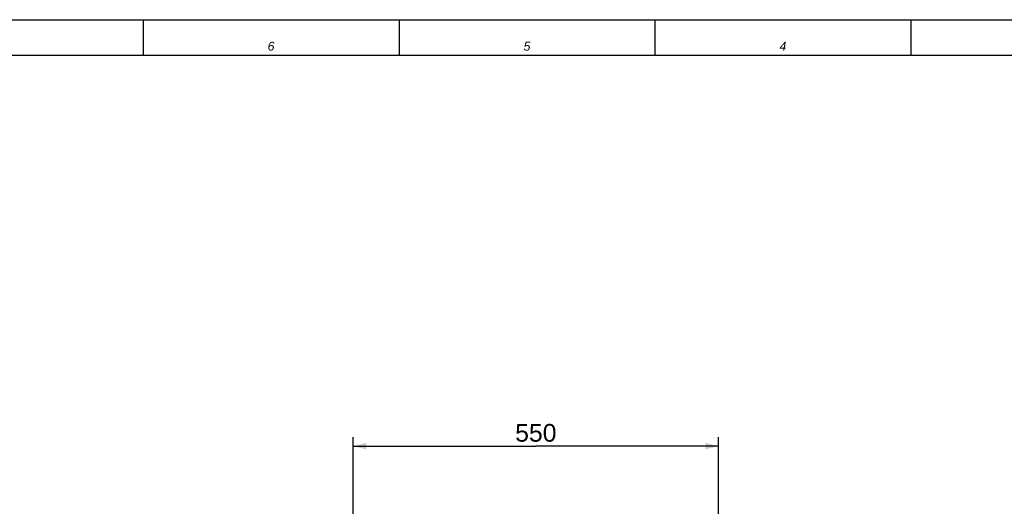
# Model space of a CAD drawing. Extents: x 0 to 594, y 0 to 420.
# Tile 38 of 93: x 211 to 434, y 310 to 420. Entities that reach past the tile are written whole.
import ezdxf

# ---------------------------------------------------------------- set-up
doc = ezdxf.new("R2010")
doc.units = 0
doc.header["$LTSCALE"] = 32.67
doc.layers.get('0').update_dxf_attribs({"linetype": 'CONTINUOUS'})
doc.layers.add('7_ALL_NOTE', color=7, linetype='CONTINUOUS')
doc.styles.get("Standard").update_dxf_attribs({"font": 'arial.ttf'})
doc.styles.add('TEXTSTYLE_4', font='ariali.ttf')
doc.dimstyles.new('DIMSTYLE_1', dxfattribs={"dimtxt": 4, "dimasz": 3, "dimexe": 2, "dimexo": 1.5, "dimgap": 1, "dimtad": 1, "dimdec": 1, "dimlfac": 6.666667, "dimtxsty": 'STANDARD', "dimblk": '_ARROW_FILLED', "dimblk1": '_ARROW_FILLED', "dimblk2": '_ARROW_FILLED', "dimcen": 0.09, "dimazin": 2, "dimtp": 0.8, "dimtm": 0.8, "dimtfac": 1, "dimtdec": 1, "dimtofl": 0, "dimtmove": 0, "dimatfit": 3, "dimtolj": 1})

# ---------------------------------------------------------------- blocks, each defined once
blk = doc.blocks.new('_ARROW_FILLED')
at = {"color": 0, "linetype": 'BYBLOCK'}
blk.add_solid([(0, 0), (-1, 0.25), (-1, -0.25)], dxfattribs=at)
blk = doc.blocks.new('*D5')
at = {"color": 2, "linetype": 'CONTINUOUS'}
for p, q in [((286.65, 307.29), (286.65, 325.67)), ((369.15, 307.29), (369.15, 325.67)), ((286.65, 323.67), (327.9, 323.67)), ((369.15, 323.67), (327.9, 323.67))]:
    blk.add_line(p, q, dxfattribs=at)
at = {"color": 2, "linetype": 'CONTINUOUS', "xscale": 3, "yscale": 3, "zscale": 3, "rotation": 180}
blk.add_blockref('_ARROW_FILLED', (286.65, 323.67), dxfattribs=at)
at = {"color": 2, "linetype": 'CONTINUOUS', "xscale": 3, "yscale": 3, "zscale": 3}
blk.add_blockref('_ARROW_FILLED', (369.15, 323.67), dxfattribs=at)
at = {"color": 2, "linetype": 'CONTINUOUS', "insert": (327.9, 328.67), "char_height": 4, "width": 9.3234, "attachment_point": 2}
blk.add_mtext('550', dxfattribs=at)

msp = doc.modelspace()

# ---------------------------------------------------------------- linework, layer by layer
at = {"color": 7, "linetype": 'CONTINUOUS'}
for p, q in [((0, 420), (594, 420)), ((8, 412), (586, 412))]:
    msp.add_line(p, q, dxfattribs=at)
at = {"color": 2, "linetype": 'CONTINUOUS'}
for p, q in [((8, 420), (586, 420)), ((239.2, 420), (239.2, 412)), ((297, 420), (297, 412)), ((354.8, 420), (354.8, 412)), ((412.6, 420), (412.6, 412)), ((8, 412), (586, 412))]:
    msp.add_line(p, q, dxfattribs=at)

# ---------------------------------------------------------------- texts
at = {"layer": '7_ALL_NOTE', "color": 1, "linetype": 'CONTINUOUS', "char_height": 2, "attachment_point": 2, "style": 'TEXTSTYLE_4'}
for s, insert, width in [('6', (268.1, 415), 1.59108), ('5', (325.9, 415), 1.59851), ('4', (383.7, 415), 1.5539)]:
    msp.add_mtext(s, dxfattribs=dict(at, insert=insert, width=width))

# ---------------------------------------------------------------- dimensions: what is measured, and where the dimension line sits
at = {"color": 2, "linetype": 'CONTINUOUS'}
dim = msp.add_linear_dim(base=(369.154, 323.673), p1=(286.654, 305.788), p2=(369.154, 305.788), dimstyle='DIMSTYLE_1', dxfattribs=at)
dim.commit()
dim.dimension.update_dxf_attribs({"geometry": '*D5', "text_midpoint": (327.89, 323.673), "dimtype": 160})

doc.saveas('drawing.dxf')
